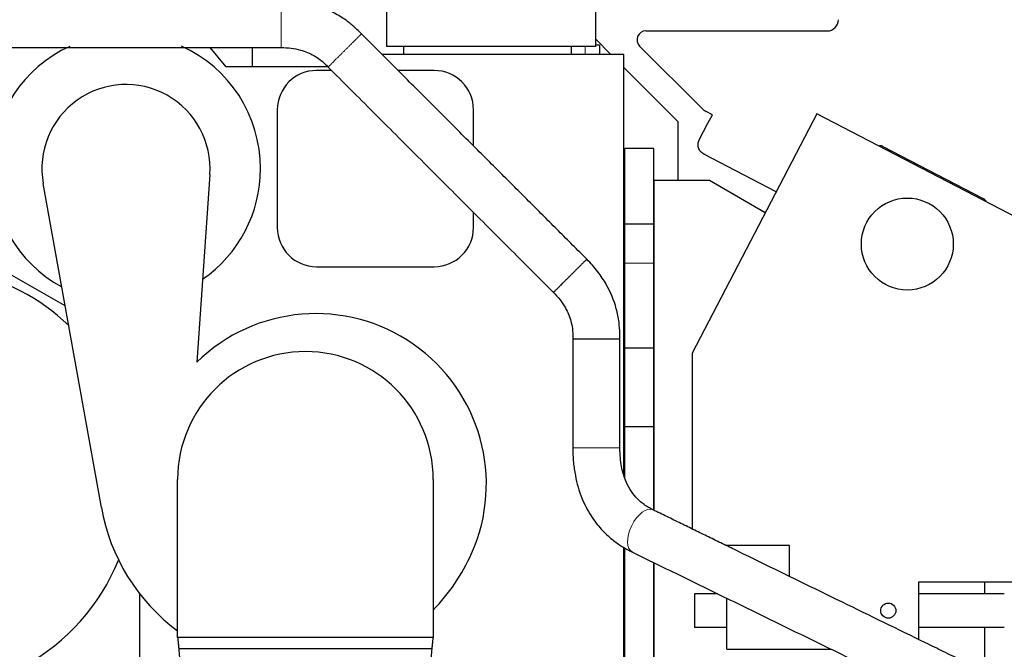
# Model space of a CAD drawing. Header units: inches. Extents: x 0 to 23760, y -13 to 16800.
# Tile 154 of 217: x 11824 to 12703, y 12272 to 12833. Entities that reach past the tile are written whole.
import ezdxf

# ---------------------------------------------------------------- set-up
doc = ezdxf.new("R2010")
doc.units = ezdxf.units.IN
doc.layers.add('254', color=7, linetype='Continuous', true_color=0xffffff)
doc.styles.add('latin_extended', font='simplex.shx')
doc.dimstyles.get("Standard").update_dxf_attribs({"dimtxt": 0.18, "dimasz": 0.18, "dimexe": 0.18, "dimexo": 0.0625, "dimgap": 0.09, "dimtad": 0, "dimtih": 1, "dimtoh": 1, "dimdec": 4, "dimzin": 0, "dimdsep": 46, "dimtxsty": 'Standard', "dimcen": 0.09, "dimadec": 0, "dimazin": 0, "dimtfac": 1, "dimtdec": 4, "dimtofl": 0, "dimtmove": 0, "dimatfit": 3, "dimfxl": 1, "dimtolj": 1, "dimtzin": 0, "dimarcsym": 0})

# ---------------------------------------------------------------- blocks, each defined once
blk = doc.blocks.new('_U9')
at = {"layer": '254', "color": 3, "linetype": 'Continuous', "lineweight": 13, "transparency": 16777216}
for p, q in [((11724.53, 13113.35), (11724.53, 13400.45)), ((11736.53, 12463.35), (11736.53, 13400.45)), ((11724.53, 13360.45), (9678.8, 13360.45)), ((11584.53, 13360.45), (11444.53, 13360.45)), ((11736.53, 13360.45), (11724.53, 13360.45)), ((11876.53, 13360.45), (12016.53, 13360.45))]:
    blk.add_line(p, q, dxfattribs=at)
at = {"layer": '254', "color": 3, "transparency": 16777216}
for points in [[(11584.53, 13337.12), (11584.53, 13383.78), (11724.53, 13360.45)], [(11876.53, 13383.78), (11876.53, 13337.12), (11736.53, 13360.45)]]:
    blk.add_solid(points, dxfattribs=at)
at = {"layer": 'Defpoints', "color": 0, "transparency": 16777216}
for p in [(11724.53, 13360.45), (11724.53, 13073.35), (11736.53, 12423.35)]:
    blk.add_point(p, dxfattribs=at)
at = {"layer": '254', "color": 2, "lineweight": 13, "transparency": 16777216, "insert": (9748.8, 13570.45), "char_height": 140, "attachment_point": 1, "style": 'latin_extended'}
blk.add_mtext('\\A1;12', dxfattribs=at)
blk = doc.blocks.new('_U16')
at = {"layer": '254', "color": 3, "linetype": 'Continuous', "lineweight": 13, "transparency": 16777216}
for p, q in [((12317.35, 14888.59), (13727.52, 14888.59)), ((13687.52, 11088.35), (13687.52, 14748.59)), ((12171.35, 10948.35), (13727.52, 10948.35))]:
    blk.add_line(p, q, dxfattribs=at)
at = {"layer": '254', "color": 3, "transparency": 16777216}
for points in [[(13710.86, 14748.59), (13664.19, 14748.59), (13687.52, 14888.59)], [(13664.19, 11088.35), (13710.86, 11088.35), (13687.52, 10948.35)]]:
    blk.add_solid(points, dxfattribs=at)
at = {"layer": 'Defpoints', "color": 0, "transparency": 16777216}
for p in [(12277.35, 14888.59), (13687.52, 14888.59), (12131.35, 10948.35)]:
    blk.add_point(p, dxfattribs=at)
at = {"layer": '254', "color": 2, "lineweight": 13, "transparency": 16777216, "insert": (13477.52, 12671.8), "char_height": 140, "attachment_point": 1, "rotation": 90, "style": 'latin_extended'}
blk.add_mtext('\\A1;3940', dxfattribs=at)

msp = doc.modelspace()

# ---------------------------------------------------------------- linework, layer by layer
at = {"layer": '254', "color": 2, "linetype": 'Continuous', "lineweight": 25}
for p, q in [((12151.368, 12843.384), (12151.368, 12809.382)), ((12337.72, 12843.384), (12337.72, 12809.382)), ((12382.87, 12823.366), (12544.634, 12823.366)), ((12351.478, 12802.404), (12337.72, 12816.162)), ((12008.521, 12791.353), (11994.173, 12808.453)), ((12031.529, 12808.454), (12031.529, 12791.353)), ((12337.72, 12809.382), (12151.368, 12809.382)), ((12166.508, 12809.382), (12166.508, 12802.403)), ((12316.508, 12802.403), (12316.508, 12809.382)), ((12337.72, 12811.053), (12341.529, 12811.053)), ((12341.529, 12811.053), (12341.529, 12802.403)), ((12432.565, 12754.369), (12377.217, 12809.717)), ((12363.029, 12802.403), (12147.462, 12802.403)), ((12363.029, 12428.034), (12363.029, 12802.403)), ((12099.112, 12791.353), (12008.521, 12791.353)), ((12102.415, 12788.053), (12089.029, 12788.053)), ((12194.029, 12788.053), (12161.811, 12788.053)), ((12411.529, 12742.353), (12363.029, 12790.853)), ((12054.029, 12753.053), (12054.029, 12648.053)), ((12229.029, 12720.835), (12229.029, 12753.053)), ((12535.182, 12749.548), (12424.032, 12536.032)), ((12442.109, 12748.523), (12436.695, 12751.341)), ((12438.181, 12741.095), (12442.109, 12748.523)), ((12788.032, 12617.923), (12535.182, 12749.548)), ((12411.529, 12689.884), (12411.529, 12742.353)), ((12430.455, 12726.254), (12438.181, 12741.095)), ((12364.029, 12651.153), (12364.029, 12718.353)), ((12389.979, 12718.353), (12364.029, 12718.353)), ((12389.979, 12651.153), (12389.979, 12718.353)), ((12683.22, 12673.944), (12594.516, 12720.12)), ((12498.936, 12679.923), (12434.484, 12713.475)), ((11993.846, 12695.318), (11982.129, 12527.853)), ((11897.169, 12398.425), (11845.214, 12687.276)), ((12439.529, 12689.892), (12390.029, 12689.892)), ((12390.029, 12689.892), (12390.029, 12395.82)), ((12489.216, 12661.246), (12439.529, 12689.892)), ((12654.3, 12688.997), (12654.69, 12687.333)), ((12229.029, 12648.053), (12229.029, 12661.439)), ((12364.029, 12616.353), (12364.029, 12651.153)), ((12389.979, 12651.153), (12364.029, 12651.153)), ((12389.979, 12616.353), (12389.979, 12651.153)), ((11864.837, 12578.169), (11777.015, 12628.353)), ((12089.029, 12613.053), (12194.029, 12613.053)), ((12364.029, 12540.353), (12364.029, 12616.353)), ((12389.979, 12540.353), (12389.979, 12616.353)), ((12364.029, 12470.353), (12364.029, 12540.353)), ((12389.979, 12540.353), (12364.029, 12540.353)), ((12389.979, 12470.353), (12389.979, 12540.353)), ((12424.032, 12536.032), (12424.032, 12379.22)), ((12364.029, 12424.529), (12364.029, 12470.353)), ((12389.979, 12470.353), (12364.029, 12470.353)), ((12389.979, 12395.836), (12389.979, 12470.353)), ((11965.129, 12282.353), (11965.129, 12423.353)), ((12193.129, 12423.353), (12193.129, 12282.353)), ((12363.029, 12134.353), (12363.029, 12362.722)), ((12364.029, 12242.353), (12364.029, 12362.135)), ((12511.032, 12364.351), (12454.501, 12364.351)), ((12511.032, 12337.351), (12511.032, 12364.351)), ((12389.979, 12242.353), (12389.979, 12349.104)), ((12390.029, 12349.083), (12390.029, 12140.353)), ((12509.828, 12337.351), (12511.032, 12337.351)), ((12626.032, 12331.851), (12626.032, 12280.645)), ((12756.032, 12331.851), (12626.032, 12331.851)), ((12685.029, 12321.357), (12685.029, 12331.851)), ((11931.529, 12231.353), (11931.529, 12320.979)), ((12446.846, 12321.353), (12426.029, 12321.353)), ((12426.029, 12321.353), (12426.029, 12291.353)), ((12455.032, 12271.851), (12455.032, 12317.357)), ((12702.522, 12321.353), (12626.028, 12321.353)), ((12455.034, 12291.353), (12426.029, 12291.353)), ((12702.522, 12291.353), (12626.028, 12291.353)), ((12685.029, 12251.858), (12685.029, 12291.355)), ((12193.129, 12282.353), (11965.129, 12282.353)), ((12455.032, 12271.851), (12548.283, 12271.851))]:
    msp.add_line(p, q, dxfattribs=at)
at = {"layer": '254', "color": 110, "linetype": 'Continuous', "lineweight": 13}
for p, q in [((12328.529, 12802.403), (12328.529, 12809.382)), ((12389.979, 12616.353), (12364.029, 12616.353)), ((12389.226, 12396.204), (12389.218, 12396.209))]:
    msp.add_line(p, q, dxfattribs=at)
at = {"layer": '254', "color": 2, "linetype": 'Continuous', "lineweight": 25}
for centre, radius in [((12615.998, 12633.285), 41), ((12599.032, 12306.351), 6.75)]:
    msp.add_circle(centre, radius, dxfattribs=at)
for centre, radius, start, end in [((11919.029, 12700.553), 120, 114.69375, 241.509375), ((11919.029, 12700.553), 120, 0, 65.655), ((12089.029, 12753.053), 35, 90, 180), ((12194.029, 12753.053), 35, 0, 90), ((11919.029, 12700.553), 75, 355.997691, 190.196653), ((11919.029, 12700.553), 120, 304.678125, 0), ((12089.029, 12648.053), 35, 180, 270), ((12194.029, 12648.053), 35, 270, 0), ((11736.529, 12423.353), 190, 46.209375, 172.681875), ((12088.459, 12419.19), 152.033, 335.952, 134.378238), ((12079.129, 12423.353), 114, 0, 180), ((12068.504, 12428.095), 173.885, 189.824314, 233.523342), ((11736.529, 12423.353), 190, 298.929375, 337.77), ((12068.504, 12428.095), 173.885, 315.781813, 335.952)]:
    msp.add_arc(centre, radius, start, end, dxfattribs=at)
for centre, major_axis, ratio, start_param, end_param in [((12544.622, 12833.372), (7.08, -7.08), 0.9987828, 5.4983961, 7.0679745), ((12382.894, 12815.361), (-7.422, 3.074), 0.9958623, 5.1065561, 7.4598145), ((12443.975, 12765.6), (13.239, -9.707), 0.9746497, 4.5557644, 4.8690135)]:
    msp.add_ellipse(centre, major_axis=major_axis, ratio=ratio, start_param=start_param, end_param=end_param, dxfattribs=at)
at = {"layer": '254', "color": 110, "linetype": 'Continuous', "lineweight": 13}
msp.add_ellipse((12380.007, 12377.336), major_axis=(9.211, 18.872), ratio=0.5237163, start_param=0, end_param=3.1406021, dxfattribs=at)
for points, weights, knots in [([(12057.577, 12850.453), (12057.577, 12850.456), (12057.577, 12846.76), (12057.577, 12836.961), (12057.576, 12822.137), (12057.576, 12812.255), (12057.576, 12808.492), (12057.576, 12808.453), (12057.576, 12808.453), (12057.576, 12808.453), (12057.576, 12808.453)], [1.01660776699, 1.01602700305, 0.958862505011, 1.01661171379, 1.01661171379, 0.958470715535, 1.01661171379, 1.01661171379, 1.01661149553, 1.01661106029, 1.01661040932], [0, 0, 0, 0, 0, 0.4986709, 0.4986709, 0.4986709, 0.9990306, 0.9990306, 0.9990306, 1, 1, 1, 1, 1]), ([(12129.071, 12820.793), (12129.073, 12820.796), (12126.458, 12818.183), (12119.525, 12811.259), (12109.037, 12800.783), (12102.045, 12793.8), (12099.382, 12791.14), (12099.355, 12791.113), (12099.355, 12791.113), (12099.355, 12791.113), (12099.355, 12791.113)], [1.01660776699, 1.01602700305, 0.958862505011, 1.01661171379, 1.01661171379, 0.958470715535, 1.01661171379, 1.01661171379, 1.01661107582, 1.01660980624, 1.01660791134], [0, 0, 0, 0, 0, 0.4983281, 0.4983281, 0.4983281, 0.9983437, 0.9983437, 0.9983437, 1, 1, 1, 1, 1]), ([(12359.629, 12451.513), (12359.605, 12451.519), (12355.883, 12451.523), (12346.118, 12451.514), (12331.313, 12451.496), (12321.43, 12451.48), (12317.667, 12451.467), (12317.629, 12451.461), (12317.629, 12451.461), (12317.629, 12451.461), (12317.629, 12451.461)], [1.01659981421, 1.01559898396, 0.959151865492, 1.01661171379, 1.01661171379, 0.958470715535, 1.01661171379, 1.01661171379, 1.01661107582, 1.01660980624, 1.01660791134], [0, 0, 0, 0, 0, 0.4977002, 0.4977002, 0.4977002, 0.9983416, 0.9983416, 0.9983416, 1, 1, 1, 1, 1])]:
    msp.add_rational_spline(points, weights, degree=4, knots=knots, dxfattribs=at)
at = {"layer": '254', "color": 2, "linetype": 'Continuous', "lineweight": 25}
for points, knots in [([(12129.071, 12820.793), (12127.771, 12822.147), (12124.172, 12825.695), (12117.186, 12831.708), (12104.602, 12840.077), (12090.674, 12845.807), (12077.083, 12848.899), (12067.569, 12850.165), (12060.985, 12850.459), (12057.577, 12850.453)], [0, 0, 0, 0, 0.0706697, 0.1906168, 0.3467859, 0.6388822, 0.7513645, 0.8719173, 1, 1, 1, 1]), ([(12330.086, 12619.779), (12325.884, 12623.98), (12317.494, 12632.37), (12304.915, 12644.949), (12292.349, 12657.515), (12279.784, 12670.081), (12267.218, 12682.647), (12254.652, 12695.213), (12242.086, 12707.778), (12228.922, 12720.943), (12215.159, 12734.705), (12200.798, 12749.066), (12186.437, 12763.427), (12172.076, 12777.788), (12157.715, 12792.149), (12143.38, 12806.484), (12133.832, 12816.032), (12129.071, 12820.793)], [0, 0, 0, 0, 0.062706, 0.125218, 0.18773, 0.250242, 0.312754, 0.375266, 0.437778, 0.5002899, 0.5717322, 0.6431745, 0.7146168, 0.786059, 0.8575013, 0.9289436, 1, 1, 1, 1]), ([(11816.651, 12808.453), (11824.675, 12808.453), (11840.731, 12808.453), (11864.818, 12808.453), (11888.913, 12808.453), (11913.008, 12808.453), (11939.11, 12808.453), (11967.221, 12808.453), (11997.339, 12808.453), (12027.458, 12808.453), (12047.537, 12808.453), (12057.576, 12808.453)], [0, 0, 0, 0, 0.0999192, 0.199928, 0.2999368, 0.3999457, 0.4999545, 0.6249656, 0.7499766, 0.8749877, 1, 1, 1, 1]), ([(12057.576, 12808.453), (12063.544, 12808.567), (12073.45, 12807.275), (12085.019, 12802.626), (12091.918, 12798.034), (12096.051, 12794.449), (12098.347, 12792.181), (12099.355, 12791.113)], [0, 0, 0, 0, 0.3730455, 0.6480933, 0.7918475, 0.905592, 1, 1, 1, 1]), ([(12099.355, 12791.113), (12106.037, 12784.431), (12119.42, 12771.047), (12139.506, 12750.962), (12159.611, 12730.856), (12179.716, 12710.751), (12199.822, 12690.646), (12219.927, 12670.54), (12240.032, 12650.435), (12260.138, 12630.33), (12280.247, 12610.221), (12293.654, 12596.813), (12300.36, 12590.107)], [0, 0, 0, 0, 0.0997277, 0.1997515, 0.2997753, 0.3997992, 0.499823, 0.5998468, 0.6998706, 0.7998944, 0.8999182, 1, 1, 1, 1]), ([(12434.484, 12713.475), (12434.482, 12713.476), (12434.48, 12713.477), (12433.382, 12714.049), (12432.39, 12714.847), (12430.805, 12716.738), (12430.193, 12717.853), (12429.636, 12719.622), (12429.507, 12720.24), (12429.373, 12721.471), (12429.366, 12722.088), (12429.475, 12723.326), (12429.592, 12723.944), (12429.938, 12725.127), (12430.167, 12725.701), (12430.455, 12726.254)], [0, 0, 0, 0, 0.0004792, 0.0004792, 0.2504723, 0.2504723, 0.5004653, 0.5004653, 0.6254619, 0.6254619, 0.7504584, 0.7504584, 0.8754549, 0.8754549, 1, 1, 1, 1]), ([(12359.629, 12548.346), (12359.667, 12550.208), (12359.631, 12555.242), (12358.942, 12564.415), (12355.962, 12579.228), (12349.567, 12594.587), (12339.945, 12609.04), (12333.664, 12616.227), (12330.086, 12619.779)], [0, 0, 0, 0, 0.0702334, 0.1901804, 0.3466151, 0.6391557, 0.8110111, 1, 1, 1, 1]), ([(12300.36, 12590.107), (12304.655, 12585.971), (12310.742, 12578.057), (12315.634, 12566.593), (12317.263, 12558.471), (12317.652, 12553.028), (12317.671, 12549.815), (12317.629, 12548.36)], [0, 0, 0, 0, 0.3731851, 0.648583, 0.7925716, 0.9062209, 1, 1, 1, 1]), ([(12317.629, 12548.36), (12317.629, 12542.993), (12317.629, 12532.245), (12317.629, 12516.117), (12317.629, 12501.321), (12317.629, 12487.87), (12317.629, 12475.764), (12317.629, 12463.628), (12317.629, 12455.527), (12317.629, 12451.461)], [0, 0, 0, 0, 0.1661665, 0.3327454, 0.4993239, 0.6242578, 0.7491919, 0.8741126, 1, 1, 1, 1]), ([(12359.629, 12451.513), (12359.629, 12456.906), (12359.629, 12467.68), (12359.629, 12483.835), (12359.629, 12498.631), (12359.629, 12512.082), (12359.629, 12524.188), (12359.629, 12536.276), (12359.629, 12544.328), (12359.629, 12548.346)], [0, 0, 0, 0, 0.167098, 0.33379, 0.5004814, 0.6255, 0.7505187, 0.8755301, 1, 1, 1, 1]), ([(12317.629, 12451.461), (12317.614, 12447.138), (12317.998, 12438.881), (12320.107, 12423.67), (12324.865, 12407.21), (12333.128, 12391.231), (12342.557, 12378.988), (12352.049, 12370.079), (12360.446, 12364.102), (12366.127, 12360.829), (12369.263, 12359.219), (12370.368, 12358.673), (12370.792, 12358.466)], [0, 0, 0, 0, 0.1094472, 0.2103894, 0.3902007, 0.5456363, 0.6793639, 0.8043949, 0.9030464, 0.9667974, 0.9873537, 1, 1, 1, 1]), ([(12389.222, 12396.207), (12388.938, 12396.344), (12388.403, 12396.606), (12387.33, 12397.144), (12385.309, 12398.222), (12380.567, 12401.152), (12372.333, 12408.178), (12364.757, 12420.299), (12361.189, 12433.076), (12359.868, 12442.875), (12359.614, 12448.48), (12359.629, 12451.513)], [0, 0, 0, 0, 0.0189149, 0.035212, 0.0689321, 0.1447604, 0.3251873, 0.594574, 0.770899, 0.8772963, 1, 1, 1, 1]), ([(12726.972, 12231.387), (12721.696, 12233.961), (12711.167, 12239.098), (12695.385, 12246.8), (12679.626, 12254.49), (12663.866, 12262.181), (12648.107, 12269.871), (12612.836, 12287.083), (12551.3, 12317.113), (12490.889, 12346.594), (12451.115, 12366.003), (12438.733, 12372.045), (12426.35, 12378.088), (12413.968, 12384.131), (12401.592, 12390.17), (12393.343, 12394.195), (12389.222, 12396.207)], [0, 0, 0, 0, 0.0468594, 0.0935198, 0.1401797, 0.1868396, 0.2334995, 0.2801594, 0.5001275, 0.7800869, 0.8167483, 0.8534096, 0.890071, 0.9267323, 0.9633937, 1, 1, 1, 1]), ([(12370.792, 12358.466), (12378.826, 12354.546), (12394.899, 12346.702), (12419.012, 12334.935), (12443.13, 12323.165), (12467.249, 12311.396), (12491.367, 12299.626), (12515.486, 12287.856), (12540.944, 12275.433), (12567.742, 12262.355), (12595.88, 12248.624), (12624.019, 12234.892), (12652.157, 12221.161), (12675.134, 12209.948), (12688.731, 12203.313), (12692.949, 12201.255)], [0, 0, 0, 0, 0.0748111, 0.1496768, 0.2245425, 0.2994081, 0.3742738, 0.4491395, 0.5240051, 0.6113484, 0.6986917, 0.786035, 0.8733783, 0.9607216, 1, 1, 1, 1])]:
    msp.add_open_spline(points, degree=3, knots=knots, dxfattribs=at)
for points, degree in [([(12594.516, 12720.12), (12593.612, 12720.591), (12592.638, 12720.924), (12591.636, 12721.108)], 3), ([(12686.265, 12671.523), (12685.417, 12672.515), (12684.378, 12673.342), (12683.22, 12673.944)], 3), ([(12193.129, 12282.353), (12183.629, 12282.353), (12164.629, 12282.353), (12136.129, 12282.353), (12107.629, 12282.353), (12079.129, 12282.353), (12050.629, 12282.353), (12022.129, 12282.353), (11993.629, 12282.353), (11974.629, 12282.353), (11965.129, 12282.353)], 3), ([(11965.129, 12282.353), (11965.641, 12277.291), (11966.152, 12272.229)], 2), ([(12192.106, 12272.229), (12192.618, 12277.291), (12193.129, 12282.353)], 2), ([(12192.106, 12272.229), (12182.855, 12272.229), (12164.251, 12272.229), (12136.061, 12272.229), (12107.654, 12272.229), (12079.129, 12272.229), (12050.604, 12272.229), (12022.197, 12272.229), (11994.007, 12272.229), (11975.403, 12272.229), (11966.152, 12272.229)], 3)]:
    msp.add_open_spline(points, degree=degree, dxfattribs=at)
for points, weights, degree, knots in [([(12330.086, 12619.779), (12330.088, 12619.781), (12327.472, 12617.169), (12320.537, 12610.247), (12310.045, 12599.775), (12303.051, 12592.793), (12300.387, 12590.135), (12300.36, 12590.108), (12300.36, 12590.108), (12300.36, 12590.108), (12300.36, 12590.107)], [1.01660776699, 1.01602700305, 0.958862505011, 1.01661171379, 1.01661171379, 0.958470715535, 1.01661171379, 1.01661171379, 1.01661149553, 1.01661106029, 1.01661040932], 4, [0, 0, 0, 0, 0, 0.4986709, 0.4986709, 0.4986709, 0.9990306, 0.9990306, 0.9990306, 1, 1, 1, 1, 1]), ([(12359.629, 12548.346), (12359.632, 12548.346), (12355.935, 12548.347), (12346.137, 12548.35), (12331.313, 12548.355), (12321.431, 12548.359), (12317.668, 12548.36), (12317.629, 12548.36), (12317.629, 12548.36), (12317.629, 12548.36), (12317.629, 12548.36)], [1.01660776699, 1.01602700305, 0.958862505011, 1.01661171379, 1.01661171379, 0.958470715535, 1.01661171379, 1.01661171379, 1.01661107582, 1.01660980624, 1.01660791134], 4, [0, 0, 0, 0, 0, 0.4983281, 0.4983281, 0.4983281, 0.9983437, 0.9983437, 0.9983437, 1, 1, 1, 1, 1]), ([(11966.152, 12272.229), (11969.407, 12231.016), (11976.195, 12156.263), (11983.263, 12103.88), (11987.604, 12091.308), (11988.423, 12089.819)], [1, 0.926776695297, 0.853553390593, 0.853553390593, 0.898977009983, 0.909909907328], 2, [0, 0, 0, 0.3085765, 0.617153, 0.9257295, 1, 1, 1]), ([(12169.879, 12089.898), (12170.675, 12091.369), (12174.996, 12103.88), (12182.063, 12156.263), (12188.852, 12231.016), (12192.106, 12272.229)], [0.909332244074, 0.898743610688, 0.853553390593, 0.853553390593, 0.926776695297, 1], 2, [0, 0, 0, 0.0724458, 0.3816306, 0.6908153, 1, 1, 1])]:
    msp.add_rational_spline(points, weights, degree=degree, knots=knots, dxfattribs=at)

# ---------------------------------------------------------------- dimensions: what is measured, and where the dimension line sits
at = {"layer": '254', "color": 2, "linetype": 'Continuous', "lineweight": 13}
dim = msp.add_linear_dim(base=(13687.524, 14888.588), p1=(12131.349, 10948.353), p2=(12277.352, 14888.588), angle=90, dimstyle='Standard', override={"dimscale": 40, "dimtxt": 3.5, "dimasz": 3.5, "dimexe": 1, "dimexo": 1, "dimgap": 1.75, "dimtad": 1, "dimtih": 0, "dimtoh": 0, "dimdec": 0, "dimlfac": 1, "dimzin": 8, "dimdsep": 46, "dimlunit": 2, "dimtxsty": 'latin_extended', "dimsah": 1, "dimse1": 0, "dimse2": 0, "dimsd1": 0, "dimsd2": 0, "dimclrd": 3, "dimclre": 3, "dimclrt": 2, "dimtol": 0, "dimtm": -0.1, "dimtfac": 0.714286, "dimtdec": 3, "dimtofl": 1, "dimtmove": 0, "dimtzin": 8, "dimlwd": 13, "dimlwe": 13}, dxfattribs=at)
dim.commit()
dim.dimension.update_dxf_attribs({"geometry": '_U16', "text_midpoint": (13687.524, 12918.471), "dimtype": 160})
dim = msp.add_linear_dim(base=(11724.529, 13360.448), p1=(11736.529, 12423.353), p2=(11724.529, 13073.353), dimstyle='Standard', override={"dimscale": 40, "dimtxt": 3.5, "dimasz": 3.5, "dimexe": 1, "dimexo": 1, "dimgap": 1.75, "dimtad": 1, "dimtih": 1, "dimtoh": 0, "dimdec": 2, "dimlfac": 1, "dimzin": 8, "dimdsep": 46, "dimlunit": 2, "dimtxsty": 'latin_extended', "dimsah": 1, "dimse1": 0, "dimse2": 0, "dimsd1": 0, "dimsd2": 0, "dimclrd": 3, "dimclre": 3, "dimclrt": 2, "dimtol": 0, "dimtm": -0.1, "dimtfac": 0.714286, "dimtdec": 3, "dimtofl": 1, "dimtmove": 0, "dimtzin": 8, "dimlwd": 13, "dimlwe": 13}, dxfattribs=at)
dim.commit()
dim.dimension.update_dxf_attribs({"geometry": '_U9', "text_midpoint": (9848.804, 13360.448), "dimtype": 160})

doc.saveas('drawing.dxf')
